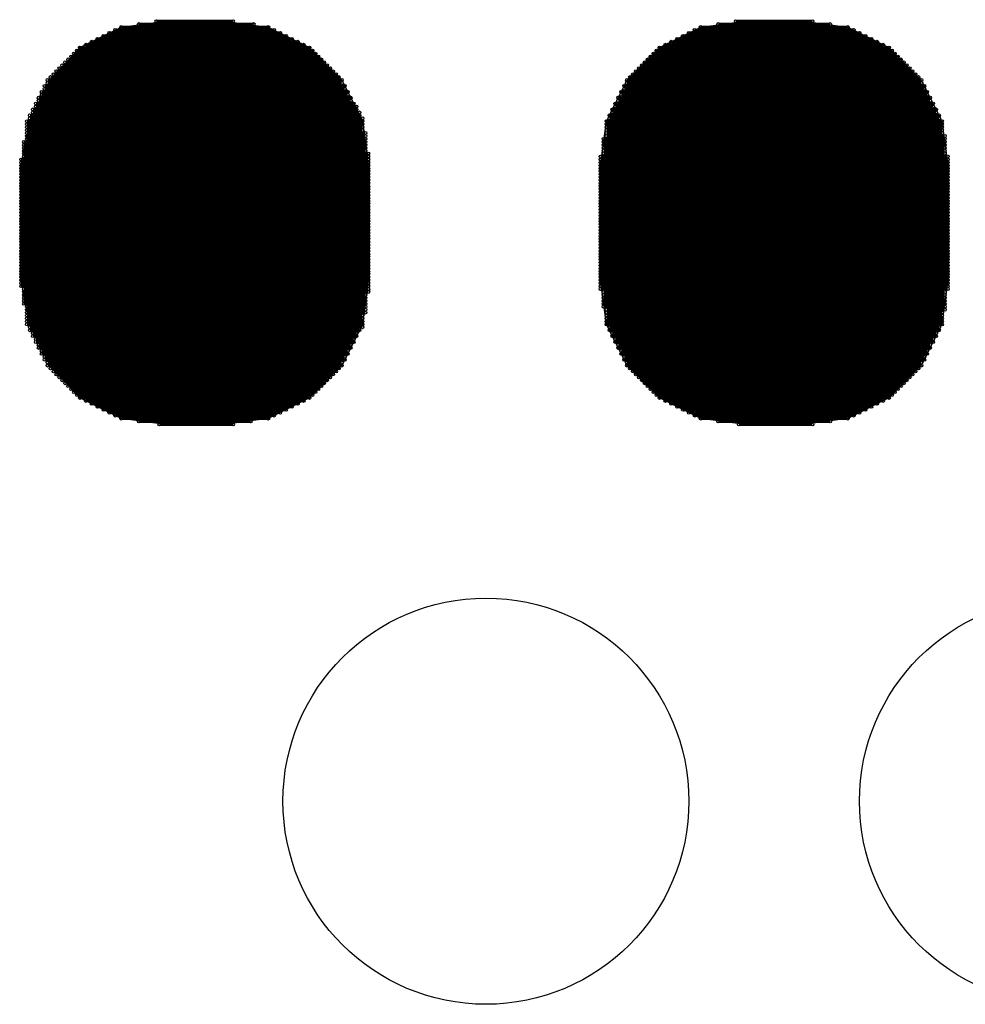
# Model space of a CAD drawing. Extents: x 0 to 126, y 0 to 22.
# Tile 28 of 60: x 11.695 to 12.512, y 12.113 to 12.963. Entities that reach past the tile are written whole.
import ezdxf

# ---------------------------------------------------------------- set-up
doc = ezdxf.new("R2010")
doc.units = 0
doc.layers.get('0').update_dxf_attribs({"linetype": 'CONTINUOUS'})
doc.layers.add('SEEEDSTUDIOXIAONRF52840V1_1_GTS', color=9, linetype='CONTINUOUS')

# ---------------------------------------------------------------- blocks, each defined once
blk = doc.blocks.new('ROUND_54')
blk.add_circle((0, 0), 0.17526)
blk = doc.blocks.new('ROUND_2')
blk.add_circle((0, 0), 0)
blk = doc.blocks.new('ROUND_1')
blk.add_circle((0, 0), 0.00127)

msp = doc.modelspace()

# ---------------------------------------------------------------- linework, layer by layer
at = {"layer": 'SEEEDSTUDIOXIAONRF52840V1_1_GTS', "const_width": 0.00254}
for points in [[(11.91006, 12.95654), (11.78306, 12.95654)], [(11.7983, 12.95908), (11.89736, 12.95908)], [(11.87958, 12.96162), (11.81354, 12.96162)], [(12.41044, 12.95654), (12.28344, 12.95654)], [(12.29868, 12.95908), (12.3952, 12.95908)], [(12.37996, 12.96162), (12.31392, 12.96162)], [(11.76782, 12.94892), (11.9253, 12.94892)], [(11.92022, 12.95146), (11.7729, 12.95146)], [(11.77798, 12.954), (11.91514, 12.954)], [(12.2682, 12.94892), (12.42568, 12.94892)], [(12.4206, 12.95146), (12.27328, 12.95146)], [(12.27836, 12.954), (12.41552, 12.954)], [(11.7475, 12.93876), (11.94562, 12.93876)], [(11.94054, 12.9413), (11.75258, 12.9413)], [(11.75766, 12.94384), (11.93546, 12.94384)], [(11.93038, 12.94638), (11.76274, 12.94638)], [(12.24788, 12.93876), (12.446, 12.93876)], [(12.44092, 12.9413), (12.25296, 12.9413)], [(12.25804, 12.94384), (12.43584, 12.94384)], [(12.43076, 12.94638), (12.26312, 12.94638)], [(11.95324, 12.93114), (11.73988, 12.93114)], [(11.74242, 12.93368), (11.9507, 12.93368)], [(11.94816, 12.93622), (11.74496, 12.93622)], [(12.45362, 12.93114), (12.24026, 12.93114)], [(12.2428, 12.93368), (12.45108, 12.93368)], [(12.44854, 12.93622), (12.24534, 12.93622)], [(11.73226, 12.92352), (11.96086, 12.92352)], [(11.95832, 12.92606), (11.7348, 12.92606)], [(11.73734, 12.9286), (11.95578, 12.9286)], [(12.23264, 12.92352), (12.46124, 12.92352)], [(12.4587, 12.92606), (12.23518, 12.92606)], [(12.23772, 12.9286), (12.45616, 12.9286)], [(11.7221, 12.91336), (11.97102, 12.91336)], [(11.96848, 12.9159), (11.72464, 12.9159)], [(11.72718, 12.91844), (11.96594, 12.91844)], [(11.9634, 12.92098), (11.72972, 12.92098)], [(12.22248, 12.91336), (12.4714, 12.91336)], [(12.46886, 12.9159), (12.22502, 12.9159)], [(12.22756, 12.91844), (12.46632, 12.91844)], [(12.46378, 12.92098), (12.2301, 12.92098)], [(11.9761, 12.90574), (11.71702, 12.90574)], [(11.97356, 12.91082), (11.71956, 12.91082)], [(11.71956, 12.90828), (11.97356, 12.90828)], [(12.47648, 12.90574), (12.2174, 12.90574)], [(12.47394, 12.91082), (12.21994, 12.91082)], [(12.21994, 12.90828), (12.47394, 12.90828)], [(11.97864, 12.90066), (11.71448, 12.90066)], [(11.71448, 12.89812), (11.97864, 12.89812)], [(11.71702, 12.9032), (11.9761, 12.9032)], [(12.47902, 12.90066), (12.21486, 12.90066)], [(12.21486, 12.89812), (12.47902, 12.89812)], [(12.2174, 12.9032), (12.47648, 12.9032)], [(11.98372, 12.8905), (11.7094, 12.8905)], [(11.7094, 12.88796), (11.98626, 12.88796)], [(11.98118, 12.89558), (11.71194, 12.89558)], [(11.71194, 12.89304), (11.98118, 12.89304)], [(12.4841, 12.8905), (12.20978, 12.8905)], [(12.20978, 12.88796), (12.4841, 12.88796)], [(12.48156, 12.89558), (12.21232, 12.89558)], [(12.21232, 12.89304), (12.48156, 12.89304)], [(11.9888, 12.88034), (11.70432, 12.88034)], [(11.98626, 12.88542), (11.70686, 12.88542)], [(11.70686, 12.88288), (11.9888, 12.88288)], [(12.48918, 12.88034), (12.2047, 12.88034)], [(12.48664, 12.88542), (12.20724, 12.88542)], [(12.20724, 12.88288), (12.48664, 12.88288)], [(11.99134, 12.87526), (11.70178, 12.87526)], [(11.70178, 12.87272), (11.99134, 12.87272)], [(11.70432, 12.8778), (11.99134, 12.8778)], [(12.49172, 12.87526), (12.20216, 12.87526)], [(12.20216, 12.87272), (12.49172, 12.87272)], [(12.2047, 12.8778), (12.48918, 12.8778)], [(11.99134, 12.87018), (11.70178, 12.87018)], [(11.70178, 12.86764), (11.99134, 12.86764)], [(11.99388, 12.8651), (11.70178, 12.8651)], [(11.70178, 12.86256), (11.99388, 12.86256)], [(12.49172, 12.87018), (12.20216, 12.87018)], [(12.20216, 12.86764), (12.49172, 12.86764)], [(12.49172, 12.8651), (12.20216, 12.8651)], [(12.20216, 12.86256), (12.49426, 12.86256)], [(11.69924, 12.85748), (11.99388, 12.85748)], [(11.99388, 12.85494), (11.69924, 12.85494)], [(11.99388, 12.86002), (11.70178, 12.86002)], [(12.49426, 12.86002), (12.19962, 12.86002)], [(12.19962, 12.85748), (12.49426, 12.85748)], [(12.49426, 12.85494), (12.19962, 12.85494)], [(11.69924, 12.8524), (11.99388, 12.8524)], [(11.99388, 12.84986), (11.69924, 12.84986)], [(11.69924, 12.84732), (11.99642, 12.84732)], [(12.19962, 12.8524), (12.49426, 12.8524)], [(12.49426, 12.84986), (12.19962, 12.84986)], [(12.19962, 12.84732), (12.49426, 12.84732)], [(11.6967, 12.84224), (11.99642, 12.84224)], [(11.99642, 12.8397), (11.6967, 12.8397)], [(11.6967, 12.83716), (11.99642, 12.83716)], [(11.99642, 12.84478), (11.69924, 12.84478)], [(12.4968, 12.84478), (12.19708, 12.84478)], [(12.19708, 12.84224), (12.4968, 12.84224)], [(12.4968, 12.8397), (12.19708, 12.8397)], [(12.19708, 12.83716), (12.4968, 12.83716)], [(11.99642, 12.83462), (11.6967, 12.83462)], [(11.6967, 12.83208), (11.99642, 12.83208)], [(11.99642, 12.82954), (11.6967, 12.82954)], [(12.4968, 12.83462), (12.19708, 12.83462)], [(12.19708, 12.83208), (12.4968, 12.83208)], [(12.4968, 12.82954), (12.19708, 12.82954)], [(11.6967, 12.827), (11.99642, 12.827)], [(11.99642, 12.82446), (11.6967, 12.82446)], [(11.6967, 12.82192), (11.99642, 12.82192)], [(12.19708, 12.827), (12.4968, 12.827)], [(12.4968, 12.82446), (12.19708, 12.82446)], [(12.19708, 12.82192), (12.4968, 12.82192)], [(11.99642, 12.81938), (11.6967, 12.81938)], [(11.6967, 12.81684), (11.99642, 12.81684)], [(11.99642, 12.8143), (11.6967, 12.8143)], [(11.6967, 12.81176), (11.99642, 12.81176)], [(12.4968, 12.81938), (12.19708, 12.81938)], [(12.19708, 12.81684), (12.4968, 12.81684)], [(12.4968, 12.8143), (12.19708, 12.8143)], [(12.19708, 12.81176), (12.4968, 12.81176)], [(11.99642, 12.80922), (11.6967, 12.80922)], [(11.6967, 12.80668), (11.99642, 12.80668)], [(11.99642, 12.80414), (11.6967, 12.80414)], [(12.4968, 12.80922), (12.19708, 12.80922)], [(12.19708, 12.80668), (12.4968, 12.80668)], [(12.4968, 12.80414), (12.19708, 12.80414)], [(11.6967, 12.8016), (11.99642, 12.8016)], [(11.99642, 12.79906), (11.6967, 12.79906)], [(11.6967, 12.79652), (11.99642, 12.79652)], [(12.19708, 12.8016), (12.4968, 12.8016)], [(12.4968, 12.79906), (12.19708, 12.79906)], [(12.19708, 12.79652), (12.4968, 12.79652)], [(11.99642, 12.79398), (11.6967, 12.79398)], [(11.6967, 12.79144), (11.99642, 12.79144)], [(11.99642, 12.7889), (11.6967, 12.7889)], [(11.6967, 12.78636), (11.99642, 12.78636)], [(12.4968, 12.79398), (12.19708, 12.79398)], [(12.19708, 12.79144), (12.4968, 12.79144)], [(12.4968, 12.7889), (12.19708, 12.7889)], [(12.19708, 12.78636), (12.4968, 12.78636)], [(11.99642, 12.78382), (11.6967, 12.78382)], [(11.6967, 12.78128), (11.99642, 12.78128)], [(11.99642, 12.77874), (11.6967, 12.77874)], [(12.4968, 12.78382), (12.19708, 12.78382)], [(12.19708, 12.78128), (12.4968, 12.78128)], [(12.4968, 12.77874), (12.19708, 12.77874)], [(11.6967, 12.7762), (11.99642, 12.7762)], [(11.99642, 12.77366), (11.6967, 12.77366)], [(11.6967, 12.77112), (11.99642, 12.77112)], [(12.19708, 12.7762), (12.4968, 12.7762)], [(12.4968, 12.77366), (12.19708, 12.77366)], [(12.19708, 12.77112), (12.4968, 12.77112)], [(11.99642, 12.76858), (11.6967, 12.76858)], [(11.6967, 12.76604), (11.99642, 12.76604)], [(11.99642, 12.7635), (11.6967, 12.7635)], [(11.6967, 12.76096), (11.99642, 12.76096)], [(12.4968, 12.76858), (12.19708, 12.76858)], [(12.19708, 12.76604), (12.4968, 12.76604)], [(12.4968, 12.7635), (12.19708, 12.7635)], [(12.19708, 12.76096), (12.4968, 12.76096)], [(11.99642, 12.75842), (11.6967, 12.75842)], [(11.6967, 12.75588), (11.99642, 12.75588)], [(11.99642, 12.75334), (11.6967, 12.75334)], [(12.4968, 12.75842), (12.19708, 12.75842)], [(12.19708, 12.75588), (12.4968, 12.75588)], [(12.4968, 12.75334), (12.19708, 12.75334)], [(11.6967, 12.7508), (11.99642, 12.7508)], [(11.99642, 12.74826), (11.6967, 12.74826)], [(11.6967, 12.74572), (11.99642, 12.74572)], [(11.99642, 12.74318), (11.6967, 12.74318)], [(12.19708, 12.7508), (12.4968, 12.7508)], [(12.4968, 12.74826), (12.19708, 12.74826)], [(12.19708, 12.74572), (12.4968, 12.74572)], [(12.4968, 12.74318), (12.19708, 12.74318)], [(11.6967, 12.74064), (11.99642, 12.74064)], [(11.99642, 12.7381), (11.6967, 12.7381)], [(11.6967, 12.73556), (11.99642, 12.73556)], [(12.19708, 12.74064), (12.4968, 12.74064)], [(12.4968, 12.7381), (12.19708, 12.7381)], [(12.19708, 12.73556), (12.4968, 12.73556)], [(11.99642, 12.73302), (11.6967, 12.73302)], [(11.69924, 12.73048), (11.99642, 12.73048)], [(11.99642, 12.72794), (11.69924, 12.72794)], [(12.4968, 12.73302), (12.19708, 12.73302)], [(12.19708, 12.73048), (12.4968, 12.73048)], [(12.49426, 12.72794), (12.19962, 12.72794)], [(11.69924, 12.7254), (11.99388, 12.7254)], [(11.99388, 12.72286), (11.69924, 12.72286)], [(11.69924, 12.72032), (11.99388, 12.72032)], [(11.99388, 12.71778), (11.69924, 12.71778)], [(12.19962, 12.7254), (12.49426, 12.7254)], [(12.49426, 12.72286), (12.19962, 12.72286)], [(12.19962, 12.72032), (12.49426, 12.72032)], [(12.49426, 12.71778), (12.19962, 12.71778)], [(11.70178, 12.71524), (11.99388, 12.71524)], [(11.99388, 12.7127), (11.70178, 12.7127)], [(11.70178, 12.71016), (11.99388, 12.71016)], [(12.19962, 12.71524), (12.49426, 12.71524)], [(12.49426, 12.7127), (12.20216, 12.7127)], [(12.20216, 12.71016), (12.49172, 12.71016)], [(11.99134, 12.70762), (11.70178, 12.70762)], [(11.70178, 12.70508), (11.99134, 12.70508)], [(11.99134, 12.70254), (11.70178, 12.70254)], [(12.49172, 12.70762), (12.20216, 12.70762)], [(12.20216, 12.70508), (12.49172, 12.70508)], [(12.49172, 12.70254), (12.20216, 12.70254)], [(11.70178, 12.7), (11.99134, 12.7)], [(11.70432, 12.69746), (11.99134, 12.69746)], [(11.9888, 12.69492), (11.70432, 12.69492)], [(11.70686, 12.69238), (11.98626, 12.69238)], [(12.20216, 12.7), (12.49172, 12.7)], [(12.2047, 12.69746), (12.48918, 12.69746)], [(12.48918, 12.69492), (12.2047, 12.69492)], [(12.20724, 12.69238), (12.48664, 12.69238)], [(11.98626, 12.68984), (11.70686, 12.68984)], [(11.7094, 12.6873), (11.98372, 12.6873)], [(11.98372, 12.68476), (11.7094, 12.68476)], [(12.48664, 12.68984), (12.20724, 12.68984)], [(12.20978, 12.6873), (12.4841, 12.6873)], [(12.4841, 12.68476), (12.20978, 12.68476)], [(11.71194, 12.68222), (11.98118, 12.68222)], [(11.98118, 12.67968), (11.71194, 12.67968)], [(11.71448, 12.67714), (11.97864, 12.67714)], [(12.21232, 12.68222), (12.48156, 12.68222)], [(12.48156, 12.67968), (12.21232, 12.67968)], [(12.21486, 12.67714), (12.47902, 12.67714)], [(11.97864, 12.6746), (11.71448, 12.6746)], [(11.71702, 12.67206), (11.9761, 12.67206)], [(11.9761, 12.66952), (11.71702, 12.66952)], [(11.71956, 12.66698), (11.97356, 12.66698)], [(12.47902, 12.6746), (12.21486, 12.6746)], [(12.2174, 12.67206), (12.47648, 12.67206)], [(12.47648, 12.66952), (12.2174, 12.66952)], [(12.21994, 12.66698), (12.47394, 12.66698)], [(11.97356, 12.66444), (11.71956, 12.66444)], [(11.7221, 12.6619), (11.97102, 12.6619)], [(11.96848, 12.65936), (11.72464, 12.65936)], [(12.47394, 12.66444), (12.21994, 12.66444)], [(12.22248, 12.6619), (12.4714, 12.6619)], [(12.46886, 12.65936), (12.22502, 12.65936)], [(11.72718, 12.65682), (11.96594, 12.65682)], [(11.9634, 12.65428), (11.72972, 12.65428)], [(11.73226, 12.65174), (11.96086, 12.65174)], [(12.22756, 12.65682), (12.46632, 12.65682)], [(12.46378, 12.65428), (12.2301, 12.65428)], [(12.23264, 12.65174), (12.46124, 12.65174)], [(11.95832, 12.6492), (11.7348, 12.6492)], [(11.73734, 12.64666), (11.95578, 12.64666)], [(11.95324, 12.64412), (11.73988, 12.64412)], [(11.74242, 12.64158), (11.9507, 12.64158)], [(12.4587, 12.6492), (12.23518, 12.6492)], [(12.23772, 12.64666), (12.45616, 12.64666)], [(12.45362, 12.64412), (12.24026, 12.64412)], [(12.2428, 12.64158), (12.45108, 12.64158)], [(11.94816, 12.63904), (11.74496, 12.63904)], [(11.7475, 12.6365), (11.94562, 12.6365)], [(11.94054, 12.63396), (11.75258, 12.63396)], [(12.44854, 12.63904), (12.24534, 12.63904)], [(12.24788, 12.6365), (12.446, 12.6365)], [(12.44092, 12.63396), (12.25296, 12.63396)], [(11.75766, 12.63142), (11.93546, 12.63142)], [(11.93038, 12.62888), (11.76274, 12.62888)], [(11.76782, 12.62634), (11.9253, 12.62634)], [(12.25804, 12.63142), (12.43584, 12.63142)], [(12.43076, 12.62888), (12.26312, 12.62888)], [(12.2682, 12.62634), (12.42568, 12.62634)], [(11.92022, 12.6238), (11.7729, 12.6238)], [(11.77798, 12.62126), (11.91514, 12.62126)], [(11.91006, 12.61872), (11.78306, 12.61872)], [(11.7983, 12.61618), (11.89482, 12.61618)], [(12.4206, 12.6238), (12.27328, 12.6238)], [(12.27836, 12.62126), (12.41552, 12.62126)], [(12.41044, 12.61872), (12.28344, 12.61872)], [(12.29868, 12.61618), (12.3952, 12.61618)], [(11.87958, 12.61364), (11.81608, 12.61364)], [(12.37996, 12.61364), (12.31646, 12.61364)]]:
    msp.add_lwpolyline(points, dxfattribs=at)
at = {"layer": 'SEEEDSTUDIOXIAONRF52840V1_1_GTS'}
for points in [[(11.78306, 12.95654), (11.82116, 12.96162)], [(11.82116, 12.96162), (11.87196, 12.96162)], [(11.87196, 12.96162), (11.91006, 12.95654)], [(12.28344, 12.95654), (12.32154, 12.96162)], [(12.32154, 12.96162), (12.37234, 12.96162)], [(12.37234, 12.96162), (12.41044, 12.95654)], [(11.7475, 12.93876), (11.78306, 12.95654)], [(11.91006, 12.95654), (11.94562, 12.93876)], [(12.24788, 12.93876), (12.28344, 12.95654)], [(12.41044, 12.95654), (12.446, 12.93876)], [(11.7221, 12.91082), (11.7475, 12.93876)], [(11.94562, 12.93876), (11.97356, 12.91082)], [(12.21994, 12.91082), (12.24788, 12.93876)], [(12.446, 12.93876), (12.47394, 12.91082)], [(11.70432, 12.87526), (11.7221, 12.91082)], [(11.97356, 12.91082), (11.99134, 12.87526)], [(12.20216, 12.87526), (12.21994, 12.91082)], [(12.47394, 12.91082), (12.49172, 12.87526)], [(11.6967, 12.83716), (11.70432, 12.87526)], [(11.99134, 12.87526), (11.99642, 12.83716)], [(12.19708, 12.83716), (12.20216, 12.87526)], [(12.49172, 12.87526), (12.4968, 12.83716)], [(11.6967, 12.7381), (11.6967, 12.83716)], [(11.99642, 12.83716), (11.99642, 12.7381)], [(12.19708, 12.7381), (12.19708, 12.83716)], [(12.4968, 12.83716), (12.4968, 12.7381)], [(11.70432, 12.7), (11.6967, 12.7381)], [(11.99642, 12.7381), (11.99134, 12.7)], [(12.20216, 12.7), (12.19708, 12.7381)], [(12.4968, 12.7381), (12.49172, 12.7)], [(11.7221, 12.66444), (11.70432, 12.7)], [(11.99134, 12.7), (11.97356, 12.66444)], [(12.21994, 12.66444), (12.20216, 12.7)], [(12.49172, 12.7), (12.47394, 12.66444)], [(11.7475, 12.6365), (11.7221, 12.66444)], [(11.97356, 12.66444), (11.94562, 12.6365)], [(12.24788, 12.6365), (12.21994, 12.66444)], [(12.47394, 12.66444), (12.446, 12.6365)], [(11.78306, 12.61872), (11.7475, 12.6365)], [(11.94562, 12.6365), (11.91006, 12.61872)], [(12.28344, 12.61872), (12.24788, 12.6365)], [(12.446, 12.6365), (12.41044, 12.61872)], [(11.82116, 12.61364), (11.78306, 12.61872)], [(11.91006, 12.61872), (11.87196, 12.61364)], [(12.32154, 12.61364), (12.28344, 12.61872)], [(12.41044, 12.61872), (12.37234, 12.61364)], [(11.87196, 12.61364), (11.82116, 12.61364)], [(12.37234, 12.61364), (12.32154, 12.61364)]]:
    msp.add_lwpolyline(points, dxfattribs=at)

# ---------------------------------------------------------------- block references
for name, p in [('ROUND_2', (11.82116, 12.96162)), ('ROUND_2', (11.87196, 12.96162)), ('ROUND_2', (11.82116, 12.96162)), ('ROUND_2', (12.32154, 12.96162)), ('ROUND_2', (12.37234, 12.96162)), ('ROUND_1', (11.78306, 12.95654)), ('ROUND_1', (11.7983, 12.95908)), ('ROUND_1', (11.81354, 12.96162)), ('ROUND_1', (11.87958, 12.96162)), ('ROUND_1', (11.89736, 12.95908)), ('ROUND_1', (11.91006, 12.95654)), ('ROUND_1', (12.28344, 12.95654)), ('ROUND_1', (12.29868, 12.95908)), ('ROUND_1', (12.31392, 12.96162)), ('ROUND_1', (12.37996, 12.96162)), ('ROUND_1', (12.3952, 12.95908)), ('ROUND_1', (12.41044, 12.95654)), ('ROUND_2', (11.91006, 12.95654)), ('ROUND_2', (11.78306, 12.95654)), ('ROUND_2', (12.28344, 12.95654)), ('ROUND_2', (12.41044, 12.95654)), ('ROUND_1', (11.76782, 12.94892)), ('ROUND_1', (11.7729, 12.95146)), ('ROUND_1', (11.77798, 12.954)), ('ROUND_1', (11.91514, 12.954)), ('ROUND_1', (11.92022, 12.95146)), ('ROUND_1', (11.9253, 12.94892)), ('ROUND_1', (12.2682, 12.94892)), ('ROUND_1', (12.27328, 12.95146)), ('ROUND_1', (12.27836, 12.954)), ('ROUND_1', (12.41552, 12.954)), ('ROUND_1', (12.4206, 12.95146)), ('ROUND_1', (12.42568, 12.94892)), ('ROUND_1', (11.7475, 12.93876)), ('ROUND_1', (11.75258, 12.9413)), ('ROUND_1', (11.75766, 12.94384)), ('ROUND_1', (11.76274, 12.94638)), ('ROUND_1', (11.93038, 12.94638)), ('ROUND_1', (11.93546, 12.94384)), ('ROUND_1', (11.94054, 12.9413)), ('ROUND_1', (11.94562, 12.93876)), ('ROUND_1', (12.24788, 12.93876)), ('ROUND_1', (12.25296, 12.9413)), ('ROUND_1', (12.25804, 12.94384)), ('ROUND_1', (12.26312, 12.94638)), ('ROUND_1', (12.43076, 12.94638)), ('ROUND_1', (12.43584, 12.94384)), ('ROUND_1', (12.44092, 12.9413)), ('ROUND_1', (12.446, 12.93876)), ('ROUND_2', (11.94562, 12.93876)), ('ROUND_2', (11.7475, 12.93876)), ('ROUND_2', (12.24788, 12.93876)), ('ROUND_2', (12.446, 12.93876)), ('ROUND_1', (11.73988, 12.93114)), ('ROUND_1', (11.74242, 12.93368)), ('ROUND_1', (11.74496, 12.93622)), ('ROUND_1', (11.94816, 12.93622)), ('ROUND_1', (11.9507, 12.93368)), ('ROUND_1', (11.95324, 12.93114)), ('ROUND_1', (12.24026, 12.93114)), ('ROUND_1', (12.2428, 12.93368)), ('ROUND_1', (12.24534, 12.93622)), ('ROUND_1', (12.44854, 12.93622)), ('ROUND_1', (12.45108, 12.93368)), ('ROUND_1', (12.45362, 12.93114)), ('ROUND_1', (11.73226, 12.92352)), ('ROUND_1', (11.7348, 12.92606)), ('ROUND_1', (11.73734, 12.9286)), ('ROUND_1', (11.95578, 12.9286)), ('ROUND_1', (11.95832, 12.92606)), ('ROUND_1', (11.96086, 12.92352)), ('ROUND_1', (12.23264, 12.92352)), ('ROUND_1', (12.23518, 12.92606)), ('ROUND_1', (12.23772, 12.9286)), ('ROUND_1', (12.45616, 12.9286)), ('ROUND_1', (12.4587, 12.92606)), ('ROUND_1', (12.46124, 12.92352)), ('ROUND_1', (11.7221, 12.91336)), ('ROUND_1', (11.72464, 12.9159)), ('ROUND_1', (11.72718, 12.91844)), ('ROUND_1', (11.72972, 12.92098)), ('ROUND_1', (11.9634, 12.92098)), ('ROUND_1', (11.96594, 12.91844)), ('ROUND_1', (11.96848, 12.9159)), ('ROUND_1', (11.97102, 12.91336)), ('ROUND_1', (12.22248, 12.91336)), ('ROUND_1', (12.22502, 12.9159)), ('ROUND_1', (12.22756, 12.91844)), ('ROUND_1', (12.2301, 12.92098)), ('ROUND_1', (12.46378, 12.92098)), ('ROUND_1', (12.46632, 12.91844)), ('ROUND_1', (12.46886, 12.9159)), ('ROUND_1', (12.4714, 12.91336)), ('ROUND_2', (11.97356, 12.91082)), ('ROUND_2', (11.7221, 12.91082)), ('ROUND_2', (12.21994, 12.91082)), ('ROUND_2', (12.47394, 12.91082)), ('ROUND_1', (11.71702, 12.90574)), ('ROUND_1', (11.71956, 12.91082)), ('ROUND_1', (11.71956, 12.90828)), ('ROUND_1', (11.97356, 12.91082)), ('ROUND_1', (11.97356, 12.90828)), ('ROUND_1', (11.9761, 12.90574)), ('ROUND_1', (12.2174, 12.90574)), ('ROUND_1', (12.21994, 12.91082)), ('ROUND_1', (12.21994, 12.90828)), ('ROUND_1', (12.47394, 12.91082)), ('ROUND_1', (12.47394, 12.90828)), ('ROUND_1', (12.47648, 12.90574)), ('ROUND_1', (11.71448, 12.90066)), ('ROUND_1', (11.71448, 12.89812)), ('ROUND_1', (11.71702, 12.9032)), ('ROUND_1', (11.9761, 12.9032)), ('ROUND_1', (11.97864, 12.90066)), ('ROUND_1', (11.97864, 12.89812)), ('ROUND_1', (12.21486, 12.90066)), ('ROUND_1', (12.21486, 12.89812)), ('ROUND_1', (12.2174, 12.9032)), ('ROUND_1', (12.47648, 12.9032)), ('ROUND_1', (12.47902, 12.90066)), ('ROUND_1', (12.47902, 12.89812)), ('ROUND_1', (11.7094, 12.8905)), ('ROUND_1', (11.7094, 12.88796)), ('ROUND_1', (11.71194, 12.89558)), ('ROUND_1', (11.71194, 12.89304)), ('ROUND_1', (11.98118, 12.89558)), ('ROUND_1', (11.98118, 12.89304)), ('ROUND_1', (11.98372, 12.8905)), ('ROUND_1', (11.98626, 12.88796)), ('ROUND_1', (12.20978, 12.8905)), ('ROUND_1', (12.20978, 12.88796)), ('ROUND_1', (12.21232, 12.89558)), ('ROUND_1', (12.21232, 12.89304)), ('ROUND_1', (12.48156, 12.89558)), ('ROUND_1', (12.48156, 12.89304)), ('ROUND_1', (12.4841, 12.8905)), ('ROUND_1', (12.4841, 12.88796)), ('ROUND_1', (11.70432, 12.88034)), ('ROUND_1', (11.70686, 12.88542)), ('ROUND_1', (11.70686, 12.88288)), ('ROUND_1', (11.98626, 12.88542)), ('ROUND_1', (11.9888, 12.88288)), ('ROUND_1', (11.9888, 12.88034)), ('ROUND_1', (12.2047, 12.88034)), ('ROUND_1', (12.20724, 12.88542)), ('ROUND_1', (12.20724, 12.88288)), ('ROUND_1', (12.48664, 12.88542)), ('ROUND_1', (12.48664, 12.88288)), ('ROUND_1', (12.48918, 12.88034)), ('ROUND_2', (11.99134, 12.87526)), ('ROUND_2', (11.70432, 12.87526)), ('ROUND_2', (12.20216, 12.87526)), ('ROUND_2', (12.49172, 12.87526)), ('ROUND_1', (11.70178, 12.87526)), ('ROUND_1', (11.70178, 12.87272)), ('ROUND_1', (11.70432, 12.8778)), ('ROUND_1', (11.99134, 12.8778)), ('ROUND_1', (11.99134, 12.87526)), ('ROUND_1', (11.99134, 12.87272)), ('ROUND_1', (12.20216, 12.87526)), ('ROUND_1', (12.20216, 12.87272)), ('ROUND_1', (12.2047, 12.8778)), ('ROUND_1', (12.48918, 12.8778)), ('ROUND_1', (12.49172, 12.87526)), ('ROUND_1', (12.49172, 12.87272)), ('ROUND_1', (11.70178, 12.87018)), ('ROUND_1', (11.70178, 12.86764)), ('ROUND_1', (11.70178, 12.8651)), ('ROUND_1', (11.70178, 12.86256)), ('ROUND_1', (11.99134, 12.87018)), ('ROUND_1', (11.99134, 12.86764)), ('ROUND_1', (11.99388, 12.8651)), ('ROUND_1', (11.99388, 12.86256)), ('ROUND_1', (12.20216, 12.87018)), ('ROUND_1', (12.20216, 12.86764)), ('ROUND_1', (12.20216, 12.8651)), ('ROUND_1', (12.20216, 12.86256)), ('ROUND_1', (12.49172, 12.87018)), ('ROUND_1', (12.49172, 12.86764)), ('ROUND_1', (12.49172, 12.8651)), ('ROUND_1', (12.49426, 12.86256)), ('ROUND_1', (11.69924, 12.85748)), ('ROUND_1', (11.69924, 12.85494)), ('ROUND_1', (11.70178, 12.86002)), ('ROUND_1', (11.99388, 12.86002)), ('ROUND_1', (11.99388, 12.85748)), ('ROUND_1', (11.99388, 12.85494)), ('ROUND_1', (12.19962, 12.86002)), ('ROUND_1', (12.19962, 12.85748)), ('ROUND_1', (12.19962, 12.85494)), ('ROUND_1', (12.49426, 12.86002)), ('ROUND_1', (12.49426, 12.85748)), ('ROUND_1', (12.49426, 12.85494)), ('ROUND_1', (11.69924, 12.8524)), ('ROUND_1', (11.69924, 12.84986)), ('ROUND_1', (11.69924, 12.84732)), ('ROUND_1', (11.99388, 12.8524)), ('ROUND_1', (11.99388, 12.84986)), ('ROUND_1', (11.99642, 12.84732)), ('ROUND_1', (12.19962, 12.8524)), ('ROUND_1', (12.19962, 12.84986)), ('ROUND_1', (12.19962, 12.84732)), ('ROUND_1', (12.49426, 12.8524)), ('ROUND_1', (12.49426, 12.84986)), ('ROUND_1', (12.49426, 12.84732)), ('ROUND_1', (11.6967, 12.84224)), ('ROUND_1', (11.6967, 12.8397)), ('ROUND_1', (11.6967, 12.83716)), ('ROUND_1', (11.69924, 12.84478)), ('ROUND_1', (11.99642, 12.84478)), ('ROUND_1', (11.99642, 12.84224)), ('ROUND_1', (11.99642, 12.8397)), ('ROUND_1', (11.99642, 12.83716)), ('ROUND_1', (12.19708, 12.84478)), ('ROUND_1', (12.19708, 12.84224)), ('ROUND_1', (12.19708, 12.8397)), ('ROUND_1', (12.19708, 12.83716)), ('ROUND_1', (12.4968, 12.84478)), ('ROUND_1', (12.4968, 12.84224)), ('ROUND_1', (12.4968, 12.8397)), ('ROUND_1', (12.4968, 12.83716)), ('ROUND_2', (11.99642, 12.83716)), ('ROUND_2', (11.6967, 12.83716)), ('ROUND_2', (12.19708, 12.83716)), ('ROUND_2', (12.4968, 12.83716)), ('ROUND_2', (12.19708, 12.83716)), ('ROUND_1', (11.6967, 12.83462)), ('ROUND_1', (11.6967, 12.83208)), ('ROUND_1', (11.6967, 12.82954)), ('ROUND_1', (11.99642, 12.83462)), ('ROUND_1', (11.99642, 12.83208)), ('ROUND_1', (11.99642, 12.82954)), ('ROUND_1', (12.19708, 12.83462)), ('ROUND_1', (12.19708, 12.83208)), ('ROUND_1', (12.19708, 12.82954)), ('ROUND_1', (12.4968, 12.83462)), ('ROUND_1', (12.4968, 12.83208)), ('ROUND_1', (12.4968, 12.82954)), ('ROUND_1', (11.6967, 12.827)), ('ROUND_1', (11.6967, 12.82446)), ('ROUND_1', (11.6967, 12.82192)), ('ROUND_1', (11.99642, 12.827)), ('ROUND_1', (11.99642, 12.82446)), ('ROUND_1', (11.99642, 12.82192)), ('ROUND_1', (12.19708, 12.827)), ('ROUND_1', (12.19708, 12.82446)), ('ROUND_1', (12.19708, 12.82192)), ('ROUND_1', (12.4968, 12.827)), ('ROUND_1', (12.4968, 12.82446)), ('ROUND_1', (12.4968, 12.82192)), ('ROUND_1', (11.6967, 12.81938)), ('ROUND_1', (11.6967, 12.81684)), ('ROUND_1', (11.6967, 12.8143)), ('ROUND_1', (11.6967, 12.81176)), ('ROUND_1', (11.99642, 12.81938)), ('ROUND_1', (11.99642, 12.81684)), ('ROUND_1', (11.99642, 12.8143)), ('ROUND_1', (11.99642, 12.81176)), ('ROUND_1', (12.19708, 12.81938)), ('ROUND_1', (12.19708, 12.81684)), ('ROUND_1', (12.19708, 12.8143)), ('ROUND_1', (12.19708, 12.81176)), ('ROUND_1', (12.4968, 12.81938)), ('ROUND_1', (12.4968, 12.81684)), ('ROUND_1', (12.4968, 12.8143)), ('ROUND_1', (12.4968, 12.81176)), ('ROUND_1', (11.6967, 12.80922)), ('ROUND_1', (11.6967, 12.80668)), ('ROUND_1', (11.6967, 12.80414)), ('ROUND_1', (11.99642, 12.80922)), ('ROUND_1', (11.99642, 12.80668)), ('ROUND_1', (11.99642, 12.80414)), ('ROUND_1', (12.19708, 12.80922)), ('ROUND_1', (12.19708, 12.80668)), ('ROUND_1', (12.19708, 12.80414)), ('ROUND_1', (12.4968, 12.80922)), ('ROUND_1', (12.4968, 12.80668)), ('ROUND_1', (12.4968, 12.80414)), ('ROUND_1', (11.6967, 12.8016)), ('ROUND_1', (11.6967, 12.79906)), ('ROUND_1', (11.6967, 12.79652)), ('ROUND_1', (11.99642, 12.8016)), ('ROUND_1', (11.99642, 12.79906)), ('ROUND_1', (11.99642, 12.79652)), ('ROUND_1', (12.19708, 12.8016)), ('ROUND_1', (12.19708, 12.79906)), ('ROUND_1', (12.19708, 12.79652)), ('ROUND_1', (12.4968, 12.8016)), ('ROUND_1', (12.4968, 12.79906)), ('ROUND_1', (12.4968, 12.79652)), ('ROUND_1', (11.6967, 12.79398)), ('ROUND_1', (11.6967, 12.79144)), ('ROUND_1', (11.6967, 12.7889)), ('ROUND_1', (11.6967, 12.78636)), ('ROUND_1', (11.99642, 12.79398)), ('ROUND_1', (11.99642, 12.79144)), ('ROUND_1', (11.99642, 12.7889)), ('ROUND_1', (11.99642, 12.78636)), ('ROUND_1', (12.19708, 12.79398)), ('ROUND_1', (12.19708, 12.79144)), ('ROUND_1', (12.19708, 12.7889)), ('ROUND_1', (12.19708, 12.78636)), ('ROUND_1', (12.4968, 12.79398)), ('ROUND_1', (12.4968, 12.79144)), ('ROUND_1', (12.4968, 12.7889)), ('ROUND_1', (12.4968, 12.78636)), ('ROUND_1', (11.6967, 12.78382)), ('ROUND_1', (11.6967, 12.78128)), ('ROUND_1', (11.6967, 12.77874)), ('ROUND_1', (11.99642, 12.78382)), ('ROUND_1', (11.99642, 12.78128)), ('ROUND_1', (11.99642, 12.77874)), ('ROUND_1', (12.19708, 12.78382)), ('ROUND_1', (12.19708, 12.78128)), ('ROUND_1', (12.19708, 12.77874)), ('ROUND_1', (12.4968, 12.78382)), ('ROUND_1', (12.4968, 12.78128)), ('ROUND_1', (12.4968, 12.77874)), ('ROUND_1', (11.6967, 12.7762)), ('ROUND_1', (11.6967, 12.77366)), ('ROUND_1', (11.6967, 12.77112)), ('ROUND_1', (11.99642, 12.7762)), ('ROUND_1', (11.99642, 12.77366)), ('ROUND_1', (11.99642, 12.77112)), ('ROUND_1', (12.19708, 12.7762)), ('ROUND_1', (12.19708, 12.77366)), ('ROUND_1', (12.19708, 12.77112)), ('ROUND_1', (12.4968, 12.7762)), ('ROUND_1', (12.4968, 12.77366)), ('ROUND_1', (12.4968, 12.77112)), ('ROUND_1', (11.6967, 12.76858)), ('ROUND_1', (11.6967, 12.76604)), ('ROUND_1', (11.6967, 12.7635)), ('ROUND_1', (11.6967, 12.76096)), ('ROUND_1', (11.99642, 12.76858)), ('ROUND_1', (11.99642, 12.76604)), ('ROUND_1', (11.99642, 12.7635)), ('ROUND_1', (11.99642, 12.76096)), ('ROUND_1', (12.19708, 12.76858)), ('ROUND_1', (12.19708, 12.76604)), ('ROUND_1', (12.19708, 12.7635)), ('ROUND_1', (12.19708, 12.76096)), ('ROUND_1', (12.4968, 12.76858)), ('ROUND_1', (12.4968, 12.76604)), ('ROUND_1', (12.4968, 12.7635)), ('ROUND_1', (12.4968, 12.76096)), ('ROUND_1', (11.6967, 12.75842)), ('ROUND_1', (11.6967, 12.75588)), ('ROUND_1', (11.6967, 12.75334)), ('ROUND_1', (11.99642, 12.75842)), ('ROUND_1', (11.99642, 12.75588)), ('ROUND_1', (11.99642, 12.75334)), ('ROUND_1', (12.19708, 12.75842)), ('ROUND_1', (12.19708, 12.75588)), ('ROUND_1', (12.19708, 12.75334)), ('ROUND_1', (12.4968, 12.75842)), ('ROUND_1', (12.4968, 12.75588)), ('ROUND_1', (12.4968, 12.75334)), ('ROUND_1', (11.6967, 12.7508)), ('ROUND_1', (11.6967, 12.74826)), ('ROUND_1', (11.6967, 12.74572)), ('ROUND_1', (11.6967, 12.74318)), ('ROUND_1', (11.99642, 12.7508)), ('ROUND_1', (11.99642, 12.74826)), ('ROUND_1', (11.99642, 12.74572)), ('ROUND_1', (11.99642, 12.74318)), ('ROUND_1', (12.19708, 12.7508)), ('ROUND_1', (12.19708, 12.74826)), ('ROUND_1', (12.19708, 12.74572)), ('ROUND_1', (12.19708, 12.74318)), ('ROUND_1', (12.4968, 12.7508)), ('ROUND_1', (12.4968, 12.74826)), ('ROUND_1', (12.4968, 12.74572)), ('ROUND_1', (12.4968, 12.74318)), ('ROUND_2', (11.99642, 12.7381)), ('ROUND_2', (11.6967, 12.7381)), ('ROUND_2', (12.4968, 12.7381)), ('ROUND_2', (12.19708, 12.7381)), ('ROUND_1', (11.6967, 12.74064)), ('ROUND_1', (11.6967, 12.7381)), ('ROUND_1', (11.6967, 12.73556)), ('ROUND_1', (11.99642, 12.74064)), ('ROUND_1', (11.99642, 12.7381)), ('ROUND_1', (11.99642, 12.73556)), ('ROUND_1', (12.19708, 12.74064)), ('ROUND_1', (12.19708, 12.7381)), ('ROUND_1', (12.19708, 12.73556)), ('ROUND_1', (12.4968, 12.74064)), ('ROUND_1', (12.4968, 12.7381)), ('ROUND_1', (12.4968, 12.73556)), ('ROUND_1', (11.6967, 12.73302)), ('ROUND_1', (11.69924, 12.73048)), ('ROUND_1', (11.69924, 12.72794)), ('ROUND_1', (11.99642, 12.73302)), ('ROUND_1', (11.99642, 12.73048)), ('ROUND_1', (11.99642, 12.72794)), ('ROUND_1', (12.19708, 12.73302)), ('ROUND_1', (12.19708, 12.73048)), ('ROUND_1', (12.19962, 12.72794)), ('ROUND_1', (12.49426, 12.72794)), ('ROUND_1', (12.4968, 12.73302)), ('ROUND_1', (12.4968, 12.73048)), ('ROUND_1', (11.69924, 12.7254)), ('ROUND_1', (11.69924, 12.72286)), ('ROUND_1', (11.69924, 12.72032)), ('ROUND_1', (11.69924, 12.71778)), ('ROUND_1', (11.99388, 12.7254)), ('ROUND_1', (11.99388, 12.72286)), ('ROUND_1', (11.99388, 12.72032)), ('ROUND_1', (11.99388, 12.71778)), ('ROUND_1', (12.19962, 12.7254)), ('ROUND_1', (12.19962, 12.72286)), ('ROUND_1', (12.19962, 12.72032)), ('ROUND_1', (12.19962, 12.71778)), ('ROUND_1', (12.49426, 12.7254)), ('ROUND_1', (12.49426, 12.72286)), ('ROUND_1', (12.49426, 12.72032)), ('ROUND_1', (12.49426, 12.71778)), ('ROUND_1', (11.70178, 12.71524)), ('ROUND_1', (11.70178, 12.7127)), ('ROUND_1', (11.70178, 12.71016)), ('ROUND_1', (11.99388, 12.71524)), ('ROUND_1', (11.99388, 12.7127)), ('ROUND_1', (11.99388, 12.71016)), ('ROUND_1', (12.19962, 12.71524)), ('ROUND_1', (12.20216, 12.7127)), ('ROUND_1', (12.20216, 12.71016)), ('ROUND_1', (12.49172, 12.71016)), ('ROUND_1', (12.49426, 12.71524)), ('ROUND_1', (12.49426, 12.7127)), ('ROUND_1', (11.70178, 12.70762)), ('ROUND_1', (11.70178, 12.70508)), ('ROUND_1', (11.70178, 12.70254)), ('ROUND_1', (11.99134, 12.70762)), ('ROUND_1', (11.99134, 12.70508)), ('ROUND_1', (11.99134, 12.70254)), ('ROUND_1', (12.20216, 12.70762)), ('ROUND_1', (12.20216, 12.70508)), ('ROUND_1', (12.20216, 12.70254)), ('ROUND_1', (12.49172, 12.70762)), ('ROUND_1', (12.49172, 12.70508)), ('ROUND_1', (12.49172, 12.70254)), ('ROUND_2', (11.99134, 12.7)), ('ROUND_2', (11.70432, 12.7)), ('ROUND_2', (12.49172, 12.7)), ('ROUND_2', (12.20216, 12.7)), ('ROUND_1', (11.70178, 12.7)), ('ROUND_1', (11.70432, 12.69746)), ('ROUND_1', (11.70432, 12.69492)), ('ROUND_1', (11.70686, 12.69238)), ('ROUND_1', (11.98626, 12.69238)), ('ROUND_1', (11.9888, 12.69492)), ('ROUND_1', (11.99134, 12.7)), ('ROUND_1', (11.99134, 12.69746)), ('ROUND_1', (12.20216, 12.7)), ('ROUND_1', (12.2047, 12.69746)), ('ROUND_1', (12.2047, 12.69492)), ('ROUND_1', (12.20724, 12.69238)), ('ROUND_1', (12.48664, 12.69238)), ('ROUND_1', (12.48918, 12.69746)), ('ROUND_1', (12.48918, 12.69492)), ('ROUND_1', (12.49172, 12.7)), ('ROUND_1', (11.70686, 12.68984)), ('ROUND_1', (11.7094, 12.6873)), ('ROUND_1', (11.7094, 12.68476)), ('ROUND_1', (11.98372, 12.6873)), ('ROUND_1', (11.98372, 12.68476)), ('ROUND_1', (11.98626, 12.68984)), ('ROUND_1', (12.20724, 12.68984)), ('ROUND_1', (12.20978, 12.6873)), ('ROUND_1', (12.20978, 12.68476)), ('ROUND_1', (12.4841, 12.6873)), ('ROUND_1', (12.4841, 12.68476)), ('ROUND_1', (12.48664, 12.68984)), ('ROUND_1', (11.71194, 12.68222)), ('ROUND_1', (11.71194, 12.67968)), ('ROUND_1', (11.71448, 12.67714)), ('ROUND_1', (11.97864, 12.67714)), ('ROUND_1', (11.98118, 12.68222)), ('ROUND_1', (11.98118, 12.67968)), ('ROUND_1', (12.21232, 12.68222)), ('ROUND_1', (12.21232, 12.67968)), ('ROUND_1', (12.21486, 12.67714)), ('ROUND_1', (12.47902, 12.67714)), ('ROUND_1', (12.48156, 12.68222)), ('ROUND_1', (12.48156, 12.67968)), ('ROUND_1', (11.71448, 12.6746)), ('ROUND_1', (11.71702, 12.67206)), ('ROUND_1', (11.71702, 12.66952)), ('ROUND_1', (11.71956, 12.66698)), ('ROUND_1', (11.97356, 12.66698)), ('ROUND_1', (11.9761, 12.67206)), ('ROUND_1', (11.9761, 12.66952)), ('ROUND_1', (11.97864, 12.6746)), ('ROUND_1', (12.21486, 12.6746)), ('ROUND_1', (12.2174, 12.67206)), ('ROUND_1', (12.2174, 12.66952)), ('ROUND_1', (12.21994, 12.66698)), ('ROUND_1', (12.47394, 12.66698)), ('ROUND_1', (12.47648, 12.67206)), ('ROUND_1', (12.47648, 12.66952)), ('ROUND_1', (12.47902, 12.6746)), ('ROUND_2', (11.97356, 12.66444)), ('ROUND_2', (11.7221, 12.66444)), ('ROUND_2', (12.47394, 12.66444)), ('ROUND_2', (12.21994, 12.66444)), ('ROUND_1', (11.71956, 12.66444)), ('ROUND_1', (11.7221, 12.6619)), ('ROUND_1', (11.72464, 12.65936)), ('ROUND_1', (11.96848, 12.65936)), ('ROUND_1', (11.97102, 12.6619)), ('ROUND_1', (11.97356, 12.66444)), ('ROUND_1', (12.21994, 12.66444)), ('ROUND_1', (12.22248, 12.6619)), ('ROUND_1', (12.22502, 12.65936)), ('ROUND_1', (12.46886, 12.65936)), ('ROUND_1', (12.4714, 12.6619)), ('ROUND_1', (12.47394, 12.66444)), ('ROUND_1', (11.72718, 12.65682)), ('ROUND_1', (11.72972, 12.65428)), ('ROUND_1', (11.73226, 12.65174)), ('ROUND_1', (11.96086, 12.65174)), ('ROUND_1', (11.9634, 12.65428)), ('ROUND_1', (11.96594, 12.65682)), ('ROUND_1', (12.22756, 12.65682)), ('ROUND_1', (12.2301, 12.65428)), ('ROUND_1', (12.23264, 12.65174)), ('ROUND_1', (12.46124, 12.65174)), ('ROUND_1', (12.46378, 12.65428)), ('ROUND_1', (12.46632, 12.65682)), ('ROUND_1', (11.7348, 12.6492)), ('ROUND_1', (11.73734, 12.64666)), ('ROUND_1', (11.73988, 12.64412)), ('ROUND_1', (11.74242, 12.64158)), ('ROUND_1', (11.9507, 12.64158)), ('ROUND_1', (11.95324, 12.64412)), ('ROUND_1', (11.95578, 12.64666)), ('ROUND_1', (11.95832, 12.6492)), ('ROUND_1', (12.23518, 12.6492)), ('ROUND_1', (12.23772, 12.64666)), ('ROUND_1', (12.24026, 12.64412)), ('ROUND_1', (12.2428, 12.64158)), ('ROUND_1', (12.45108, 12.64158)), ('ROUND_1', (12.45362, 12.64412)), ('ROUND_1', (12.45616, 12.64666)), ('ROUND_1', (12.4587, 12.6492)), ('ROUND_2', (11.94562, 12.6365)), ('ROUND_2', (11.7475, 12.6365)), ('ROUND_2', (12.446, 12.6365)), ('ROUND_2', (12.24788, 12.6365)), ('ROUND_1', (11.74496, 12.63904)), ('ROUND_1', (11.7475, 12.6365)), ('ROUND_1', (11.75258, 12.63396)), ('ROUND_1', (11.94054, 12.63396)), ('ROUND_1', (11.94562, 12.6365)), ('ROUND_1', (11.94816, 12.63904)), ('ROUND_1', (12.24534, 12.63904)), ('ROUND_1', (12.24788, 12.6365)), ('ROUND_1', (12.25296, 12.63396)), ('ROUND_1', (12.44092, 12.63396)), ('ROUND_1', (12.446, 12.6365)), ('ROUND_1', (12.44854, 12.63904)), ('ROUND_1', (11.75766, 12.63142)), ('ROUND_1', (11.76274, 12.62888)), ('ROUND_1', (11.76782, 12.62634)), ('ROUND_1', (11.9253, 12.62634)), ('ROUND_1', (11.93038, 12.62888)), ('ROUND_1', (11.93546, 12.63142)), ('ROUND_1', (12.25804, 12.63142)), ('ROUND_1', (12.26312, 12.62888)), ('ROUND_1', (12.2682, 12.62634)), ('ROUND_1', (12.42568, 12.62634)), ('ROUND_1', (12.43076, 12.62888)), ('ROUND_1', (12.43584, 12.63142)), ('ROUND_2', (11.91006, 12.61872)), ('ROUND_2', (11.78306, 12.61872)), ('ROUND_2', (12.41044, 12.61872)), ('ROUND_2', (12.28344, 12.61872)), ('ROUND_1', (11.7729, 12.6238)), ('ROUND_1', (11.77798, 12.62126)), ('ROUND_1', (11.78306, 12.61872)), ('ROUND_1', (11.7983, 12.61618)), ('ROUND_1', (11.89482, 12.61618)), ('ROUND_1', (11.91006, 12.61872)), ('ROUND_1', (11.91514, 12.62126)), ('ROUND_1', (11.92022, 12.6238)), ('ROUND_1', (12.27328, 12.6238)), ('ROUND_1', (12.27836, 12.62126)), ('ROUND_1', (12.28344, 12.61872)), ('ROUND_1', (12.29868, 12.61618)), ('ROUND_1', (12.3952, 12.61618)), ('ROUND_1', (12.41044, 12.61872)), ('ROUND_1', (12.41552, 12.62126)), ('ROUND_1', (12.4206, 12.6238)), ('ROUND_2', (11.87196, 12.61364)), ('ROUND_2', (11.82116, 12.61364)), ('ROUND_2', (12.37234, 12.61364)), ('ROUND_2', (12.32154, 12.61364)), ('ROUND_1', (11.81608, 12.61364)), ('ROUND_1', (11.87958, 12.61364)), ('ROUND_1', (12.31646, 12.61364)), ('ROUND_1', (12.37996, 12.61364)), ('ROUND_54', (12.09802, 12.28852)), ('ROUND_54', (12.59586, 12.28852))]:
    msp.add_blockref(name, p, dxfattribs=at)

doc.saveas('drawing.dxf')
